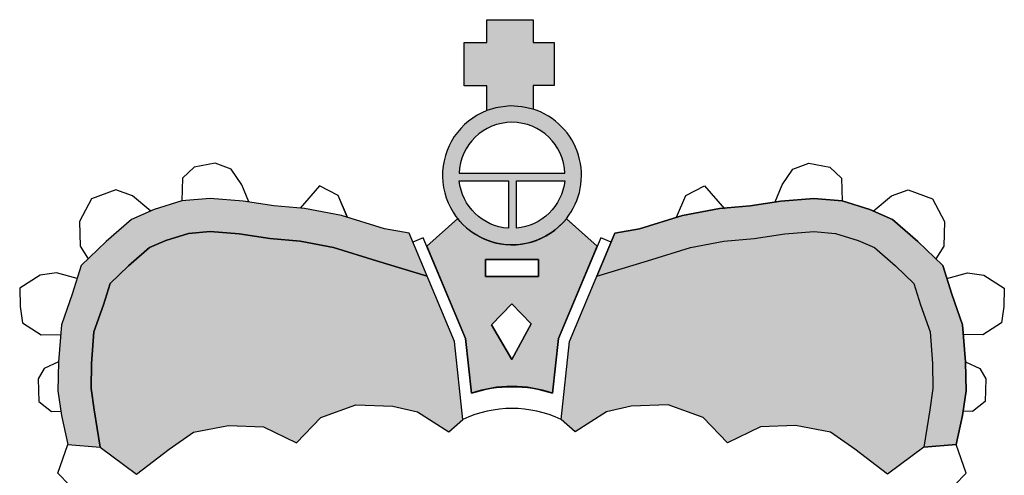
# Model space of a CAD drawing. Extents: x 0 to 182, y 0 to 263.
# Tile 3 of 249: x 21 to 34, y 130 to 136. Entities that reach past the tile are written whole.
import ezdxf

# ---------------------------------------------------------------- set-up
doc = ezdxf.new("R2010")
doc.units = 0
doc.header["$LTSCALE"] = 10
doc.layers.get('0').update_dxf_attribs({"linetype": 'CONTINUOUS'})
for name, color, linetype in [('W_GELB', 50, 'CONTINUOUS'), ('W_ROT', 10, 'CONTINUOUS'), ('W_SCHWARZ', 1, 'CONTINUOUS')]:
    doc.layers.add(name, color=color, linetype=linetype)

# ---------------------------------------------------------------- blocks, each defined once
blk = doc.blocks.new('SZBG_COL2')
at = {"layer": 'W_GELB'}
h = blk.add_hatch(color=256, dxfattribs=at)
h.paths.add_polyline_path([(0.03853130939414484, 1.427881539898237), (0.02215369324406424, 1.427880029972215), (0.02215410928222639, 1.445711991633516), (-0.01423602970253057, 1.445711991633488), (-0.01423826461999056, 1.427879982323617), (-0.03206840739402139, 1.427880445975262), (-0.03206554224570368, 1.393672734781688), (-0.01423721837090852, 1.393672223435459), (-0.01423445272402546, 1.374365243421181), (-0.00715501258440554, 1.37645490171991), (0.004098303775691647, 1.377996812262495), (0.01305375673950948, 1.377330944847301), (0.02215584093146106, 1.375396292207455), (0.02215425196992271, 1.39403810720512), (0.03853009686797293, 1.394037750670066)])
h.paths.add_polyline_path([(0.02215623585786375, 1.375396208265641), (0.01305375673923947, 1.377330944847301), (0.00409830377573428, 1.377996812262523), (-0.007155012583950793, 1.37645490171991), (-0.01423494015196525, 1.374365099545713, 1.307078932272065), (0.04809037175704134, 1.289405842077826), (0.04809173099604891, 1.289404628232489, 0.5245322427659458)])
h.paths.add_polyline_path([(0.04702787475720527, 1.325056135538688), (-0.03619700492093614, 1.325056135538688, -0.9619200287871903)], flags=16)
h.paths.add_polyline_path([(0.04683343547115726, 1.319109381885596, -0.3605700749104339), (0.008841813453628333, 1.281937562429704), (0.008841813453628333, 1.319109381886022)], flags=16)
h.paths.add_polyline_path([(0.00257089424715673, 1.319109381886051), (0.00257089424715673, 1.281893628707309, -0.3645334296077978), (-0.03600256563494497, 1.319109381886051)], flags=16)
h = blk.add_hatch(color=256, dxfattribs=at)
h.paths.add_polyline_path([(0.3042623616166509, 1.288860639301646), (0.2863237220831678, 1.296573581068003), (0.2645986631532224, 1.303344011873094), (0.2424969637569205, 1.305372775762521), (0.2166761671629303, 1.303225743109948), (0.1925056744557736, 1.299493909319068), (0.1683042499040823, 1.297381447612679), (0.1393174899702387, 1.29193562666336), (0.1055854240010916, 1.281542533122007), (0.08626213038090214, 1.277912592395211), (0.07211702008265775, 1.24425116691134), (0.111814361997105, 1.256338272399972), (0.1455466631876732, 1.266731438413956), (0.1718328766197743, 1.271669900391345), (0.1956136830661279, 1.273745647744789), (0.2197315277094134, 1.277469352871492), (0.2423854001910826, 1.279353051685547), (0.2595015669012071, 1.277781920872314), (0.2773239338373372, 1.272227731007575), (0.2902377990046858, 1.266675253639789), (0.3064758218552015, 1.252393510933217), (0.3210123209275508, 1.23844504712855), (0.3261260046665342, 1.22183833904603), (0.333728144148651, 1.200502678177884), (0.3356255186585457, 1.175631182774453), (0.3360307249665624, 1.155876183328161), (0.3336219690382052, 1.13933358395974), (0.3289550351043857, 1.10993924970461), (0.3543765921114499, 1.111959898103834), (0.3591572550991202, 1.134807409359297), (0.3619902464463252, 1.154263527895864), (0.3615262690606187, 1.176883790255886), (0.3593100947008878, 1.205934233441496), (0.3507328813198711, 1.230006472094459), (0.343807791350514, 1.252495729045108), (0.3240168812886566, 1.271486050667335)])
h.paths.add_polyline_path([(-0.1284866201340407, 1.291935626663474), (-0.1574733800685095, 1.297381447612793), (-0.1816748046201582, 1.299493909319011), (-0.2058452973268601, 1.303225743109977), (-0.2316660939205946, 1.305372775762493), (-0.2537677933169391, 1.303344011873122), (-0.2754928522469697, 1.296573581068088), (-0.2934314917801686, 1.288860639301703), (-0.3131860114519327, 1.271486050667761), (-0.3329769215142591, 1.252495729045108), (-0.3399020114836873, 1.230006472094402), (-0.3484792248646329, 1.20593423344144), (-0.3506953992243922, 1.17688379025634), (-0.3511593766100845, 1.15426352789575), (-0.3483263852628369, 1.134807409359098), (-0.3435457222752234, 1.111959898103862), (-0.318124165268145, 1.10993924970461), (-0.3227910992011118, 1.139333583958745), (-0.3251998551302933, 1.155876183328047), (-0.3247946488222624, 1.175631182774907), (-0.3228972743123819, 1.200502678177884), (-0.3152951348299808, 1.221838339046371), (-0.3101814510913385, 1.23844504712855), (-0.2956449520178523, 1.252393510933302), (-0.2794069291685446, 1.266675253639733), (-0.2664930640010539, 1.272227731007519), (-0.2486706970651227, 1.277781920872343), (-0.2315545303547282, 1.279353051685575), (-0.2089006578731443, 1.277469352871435), (-0.1847828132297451, 1.273745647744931), (-0.1610020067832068, 1.271669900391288), (-0.1347157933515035, 1.266731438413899), (-0.1009834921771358, 1.256338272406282), (-0.06128615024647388, 1.24425116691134), (-0.07543126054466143, 1.277912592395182), (-0.0947545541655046, 1.281542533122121)])
h = blk.add_hatch(color=256, dxfattribs=at)
edge = h.paths.add_edge_path()
edge.add_line((0.07233354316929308, 1.267755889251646), (0.04809037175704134, 1.289405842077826))
edge.add_arc((0.005432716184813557, 1.323408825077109), 0.05455161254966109, 218.5345957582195, 321.44118622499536, ccw=False)
edge.add_line((-0.03723930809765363, 1.289423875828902), (-0.06150267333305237, 1.267755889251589))
edge.add_line((-0.06150267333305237, 1.267755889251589), (-0.03102347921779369, 1.19522389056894))
edge.add_line((-0.03102347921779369, 1.19522389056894), (-0.02637156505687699, 1.152300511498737))
edge.add_arc((0.005415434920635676, 1.056305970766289), 0.1011205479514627, 71.67856744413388, 108.3214325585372, ccw=False)
edge.add_line((0.03720243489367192, 1.152300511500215), (0.04185434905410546, 1.195223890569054))
edge.add_line((0.04185434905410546, 1.195223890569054), (0.07233354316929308, 1.267755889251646))
h.paths.add_polyline_path([(-0.01532691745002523, 1.243956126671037), (-0.01532586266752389, 1.257418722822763), (0.02615673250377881, 1.257418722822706), (0.02615778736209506, 1.243955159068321)], flags=16)
h.paths.add_polyline_path([(0.005415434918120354, 1.222484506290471), (0.0205500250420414, 1.206872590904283), (0.005415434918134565, 1.178818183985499), (-0.01072810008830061, 1.205981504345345)], flags=16)
at = {"layer": 'W_ROT'}
for points in [[(-0.03973775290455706, 1.192971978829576), (-0.06128615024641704, 1.244251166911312), (-0.1009834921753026, 1.256338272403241), (-0.1347157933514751, 1.266731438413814), (-0.1610020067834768, 1.271669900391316), (-0.1847828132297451, 1.273745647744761), (-0.208900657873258, 1.277469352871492), (-0.2315545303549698, 1.279353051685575), (-0.2486706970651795, 1.277781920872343), (-0.266493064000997, 1.27222773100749), (-0.2794069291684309, 1.266675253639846), (-0.2956449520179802, 1.252393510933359), (-0.3101814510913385, 1.238445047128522), (-0.3152951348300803, 1.221838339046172), (-0.3228972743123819, 1.200502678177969), (-0.3247946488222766, 1.17563118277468), (-0.3251998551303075, 1.155876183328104), (-0.322791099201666, 1.1393335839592), (-0.3181241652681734, 1.109939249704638), (-0.289368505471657, 1.088604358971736), (-0.2638442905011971, 1.108431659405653), (-0.2446738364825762, 1.121688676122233), (-0.2172827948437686, 1.127003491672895), (-0.189786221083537, 1.125851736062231), (-0.1637125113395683, 1.1133625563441), (-0.1446530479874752, 1.133084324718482), (-0.1173457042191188, 1.143244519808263), (-0.0882352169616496, 1.142121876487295), (-0.06876090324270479, 1.137602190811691), (-0.04424834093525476, 1.121856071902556), (-0.03310196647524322, 1.131743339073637)], [(0.3261260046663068, 1.221838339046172), (0.321012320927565, 1.238445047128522), (0.3064758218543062, 1.252393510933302), (0.2902377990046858, 1.266675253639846), (0.2773239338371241, 1.272227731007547), (0.2595015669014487, 1.277781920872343), (0.2423854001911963, 1.279353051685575), (0.2197315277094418, 1.277469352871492), (0.1956136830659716, 1.273745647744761), (0.1718328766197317, 1.271669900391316), (0.1455466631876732, 1.266731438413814), (0.1118143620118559, 1.256338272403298), (0.07211702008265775, 1.244251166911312), (0.05056862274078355, 1.192971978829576), (0.04393283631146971, 1.131743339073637), (0.05507921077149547, 1.121856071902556), (0.0795917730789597, 1.137602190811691), (0.09906608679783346, 1.142121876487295), (0.1281765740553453, 1.143244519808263), (0.1554839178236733, 1.133084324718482), (0.1745433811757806, 1.1133625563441), (0.200617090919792, 1.125851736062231), (0.2281136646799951, 1.127003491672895), (0.2555047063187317, 1.121688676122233), (0.2746751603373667, 1.108431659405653), (0.3001993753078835, 1.088604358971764), (0.3289550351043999, 1.109939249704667), (0.3336219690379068, 1.1393335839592), (0.3360307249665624, 1.155876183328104), (0.3356255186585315, 1.175631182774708), (0.3337281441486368, 1.200502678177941)]]:
    blk.add_hatch(color=10, dxfattribs=at).paths.add_polyline_path(points)
at = {"layer": 'W_GELB', "flags": 128}
blk.add_lwpolyline([(0.04809037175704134, 1.289405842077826, -0.4818404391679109), (-0.03723930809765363, 1.289423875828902), (-0.06150267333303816, 1.267755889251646), (-0.0310234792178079, 1.195223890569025), (-0.02637156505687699, 1.152300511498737, -0.1612611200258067), (0.03720243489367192, 1.152300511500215), (0.04185434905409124, 1.195223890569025), (0.07233354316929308, 1.267755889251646), (0.04807017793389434, 1.289423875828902)], format="xyb", dxfattribs=at)
at = {"layer": 'W_GELB'}
for points in [[(-0.01532691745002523, 1.243956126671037), (0.02615778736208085, 1.243955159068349), (0.02615673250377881, 1.257418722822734), (-0.0153258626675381, 1.257418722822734)], [(-0.01072810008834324, 1.205981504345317), (0.005415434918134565, 1.17881818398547), (0.02055002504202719, 1.206872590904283), (0.005415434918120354, 1.222484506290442)]]:
    blk.add_lwpolyline(points, close=True, dxfattribs=at)
at = {"layer": 'W_SCHWARZ'}
for p, q in [((-0.1309993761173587, 1.307485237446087), (-0.1457065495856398, 1.315263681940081)), ((-0.124205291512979, 1.291458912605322), (-0.1309993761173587, 1.307485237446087)), ((-0.06150267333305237, 1.267755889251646), (-0.03723930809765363, 1.289423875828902)), ((0.07233354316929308, 1.267755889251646), (0.04807017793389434, 1.289423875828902)), ((-0.03973775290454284, 1.192971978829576), (-0.07543126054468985, 1.277912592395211)), ((0.05056862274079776, 1.192971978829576), (0.08626213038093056, 1.277912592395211)), ((-0.06427325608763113, 1.27434910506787), (-0.07248395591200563, 1.270898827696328)), ((-0.0310234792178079, 1.195223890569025), (-0.06427325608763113, 1.27434910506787)), ((0.07510412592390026, 1.27434910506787), (0.04185434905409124, 1.195223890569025)), ((0.08331482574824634, 1.270898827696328), (0.07510412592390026, 1.27434910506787)), ((-0.03310196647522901, 1.131743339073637), (-0.03973775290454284, 1.192971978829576)), ((-0.02637156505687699, 1.152300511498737), (-0.0310234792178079, 1.195223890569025)), ((0.04185434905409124, 1.195223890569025), (0.03720243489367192, 1.152300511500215)), ((0.04393283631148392, 1.131743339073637), (0.05056862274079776, 1.192971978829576))]:
    blk.add_line(p, q, dxfattribs=at)
blk.add_lwpolyline([(-0.01423445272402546, 1.374365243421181), (-0.01423721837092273, 1.393672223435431), (-0.03206554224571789, 1.39367273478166), (-0.03206840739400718, 1.427880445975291), (-0.01423826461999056, 1.427879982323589), (-0.01423602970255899, 1.445711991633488), (0.02215410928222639, 1.445711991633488), (0.02215369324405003, 1.427880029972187), (0.03853130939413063, 1.427881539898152), (0.03853009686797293, 1.394037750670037), (0.0221542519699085, 1.394038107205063), (0.02215584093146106, 1.375396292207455), (0.01305375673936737, 1.377330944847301), (0.004098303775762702, 1.377996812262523), (0.004098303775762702, 1.377996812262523), (-0.007155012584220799, 1.37645490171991)], close=True, dxfattribs=at)
for points in [[(-0.01423445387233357, 1.374365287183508, 1.307085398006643), (0.04809037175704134, 1.289405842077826, 0.4652759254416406)], [(0.04809070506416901, 1.289403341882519, 0.5245442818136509), (0.02215583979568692, 1.375396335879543, 0.5245442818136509)]]:
    blk.add_lwpolyline(points, format="xyb", dxfattribs=at)
for points in [[(0.04702787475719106, 1.325056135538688, 0.9619200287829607), (-0.03619700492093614, 1.325056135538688)], [(0.00257089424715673, 1.281893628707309, -0.3645334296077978), (-0.03600256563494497, 1.319109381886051), (0.00257089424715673, 1.319109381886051)], [(0.008841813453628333, 1.281937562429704), (0.008841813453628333, 1.319109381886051), (0.04683343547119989, 1.319109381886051, -0.3605700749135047)]]:
    blk.add_lwpolyline(points, format="xyb", close=True, dxfattribs=at)
for points in [[(-0.2012541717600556, 1.302516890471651), (-0.2067882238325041, 1.315859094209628), (-0.2151355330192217, 1.328201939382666), (-0.2276135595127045, 1.332883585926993), (-0.2442205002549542, 1.329903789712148), (-0.2533484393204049, 1.321189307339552), (-0.2537677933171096, 1.303344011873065)], [(0.2120850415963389, 1.302516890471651), (0.2176190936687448, 1.315859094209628), (0.2259664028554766, 1.328201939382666), (0.2384444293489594, 1.332883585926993), (0.2550513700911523, 1.329903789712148), (0.2641793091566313, 1.321189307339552), (0.2645986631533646, 1.303344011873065)], [(-0.2783127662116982, 1.295361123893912), (-0.2926472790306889, 1.307392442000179), (-0.3056732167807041, 1.311975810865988), (-0.3249255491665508, 1.305114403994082), (-0.3342578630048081, 1.287139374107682), (-0.3338593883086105, 1.267750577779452), (-0.3273888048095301, 1.257857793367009)], [(0.2891436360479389, 1.295361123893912), (0.3034781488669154, 1.307392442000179), (0.3165040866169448, 1.311975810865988), (0.3357564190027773, 1.305114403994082), (0.3450887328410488, 1.287139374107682), (0.3446902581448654, 1.267750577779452), (0.3382196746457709, 1.257857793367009)], [(-0.3361140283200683, 1.242307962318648), (-0.3523696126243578, 1.246822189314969), (-0.3652645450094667, 1.244938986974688), (-0.3812253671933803, 1.234913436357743), (-0.3809233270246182, 1.220371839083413), (-0.3790437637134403, 1.207478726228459), (-0.3643001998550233, 1.198082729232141), (-0.3490543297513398, 1.198395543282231)], [(0.3469448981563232, 1.242307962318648), (0.3632004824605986, 1.246822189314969), (0.3760954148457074, 1.244938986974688), (0.3920562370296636, 1.234913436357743), (0.3917541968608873, 1.220371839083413), (0.389874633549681, 1.207478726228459), (0.375131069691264, 1.198082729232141), (0.3598851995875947, 1.198395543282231)], [(-0.350695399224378, 1.176883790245), (-0.361907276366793, 1.171803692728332), (-0.3665888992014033, 1.163624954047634), (-0.3662231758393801, 1.145851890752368), (-0.3563613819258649, 1.137971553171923), (-0.3488095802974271, 1.138125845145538)], [(0.3615262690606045, 1.176883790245), (0.3727381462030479, 1.171803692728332), (0.3774197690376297, 1.163624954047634), (0.3770540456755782, 1.145851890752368), (0.3671922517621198, 1.137971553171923), (0.3596404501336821, 1.138125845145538)], [(-0.2982390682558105, 0.9962528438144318), (-0.3062227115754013, 1.024229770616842), (-0.3330387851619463, 1.07055654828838), (-0.3512085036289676, 1.089579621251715), (-0.3435457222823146, 1.111959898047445)], [(0.3090699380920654, 0.9962528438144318), (0.3170535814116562, 1.024229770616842), (0.3438696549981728, 1.07055654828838), (0.3620393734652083, 1.089579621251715), (0.3543765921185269, 1.111959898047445)]]:
    blk.add_lwpolyline(points, dxfattribs=at)
at = {"layer": 'W_SCHWARZ', "flags": 128}
for points in [[(-0.1237945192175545, 1.290489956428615), (-0.1309993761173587, 1.307485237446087), (-0.1457065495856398, 1.315263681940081), (-0.1610353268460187, 1.297692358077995)], [(0.1346253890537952, 1.290489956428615), (0.1418302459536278, 1.307485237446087), (0.1565374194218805, 1.315263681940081), (0.1723326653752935, 1.297157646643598)], [(-0.06128615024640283, 1.244251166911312), (-0.100983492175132, 1.256338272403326), (-0.134715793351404, 1.266731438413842), (-0.1610020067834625, 1.271669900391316), (-0.1847828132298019, 1.273745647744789), (-0.2089006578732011, 1.277469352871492), (-0.2315545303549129, 1.279353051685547), (-0.2486706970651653, 1.277781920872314), (-0.2664930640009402, 1.272227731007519), (-0.2794069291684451, 1.266675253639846), (-0.2956449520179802, 1.252393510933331), (-0.3101814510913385, 1.23844504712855), (-0.3152951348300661, 1.221838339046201), (-0.3228972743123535, 1.200502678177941), (-0.3247946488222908, 1.175631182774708), (-0.3251998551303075, 1.155876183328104), (-0.3227910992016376, 1.139333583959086), (-0.318124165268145, 1.109939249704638)], [(0.07211702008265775, 1.244251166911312), (0.1118143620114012, 1.256338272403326), (0.1455466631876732, 1.266731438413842), (0.1718328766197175, 1.271669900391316), (0.1956136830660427, 1.273745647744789), (0.2197315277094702, 1.277469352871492), (0.2423854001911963, 1.279353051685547), (0.2595015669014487, 1.277781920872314), (0.2773239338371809, 1.272227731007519), (0.2902377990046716, 1.266675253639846), (0.3064758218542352, 1.252393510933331), (0.321012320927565, 1.23844504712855), (0.326126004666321, 1.221838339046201), (0.3337281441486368, 1.200502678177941), (0.3356255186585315, 1.175631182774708), (0.3360307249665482, 1.155876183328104), (0.333621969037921, 1.139333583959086), (0.3289550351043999, 1.109939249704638)]]:
    blk.add_lwpolyline(points, dxfattribs=at)
for points in [[(-0.03310196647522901, 1.131743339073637), (-0.03973775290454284, 1.192971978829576), (-0.07543126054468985, 1.277912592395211), (-0.09475455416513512, 1.281542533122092), (-0.1284866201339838, 1.291935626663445), (-0.1574733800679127, 1.297381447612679), (-0.1816748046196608, 1.299493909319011), (-0.2058452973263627, 1.303225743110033), (-0.2316660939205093, 1.305372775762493), (-0.2537677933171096, 1.303344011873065), (-0.275492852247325, 1.296573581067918), (-0.293431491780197, 1.288860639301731), (-0.3131860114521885, 1.27148605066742), (-0.3329769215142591, 1.252495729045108), (-0.3399020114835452, 1.230006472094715), (-0.3484792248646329, 1.20593423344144), (-0.350695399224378, 1.176883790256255), (-0.3511593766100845, 1.154263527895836), (-0.3483263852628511, 1.134807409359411), (-0.3435457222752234, 1.111959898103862), (-0.318124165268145, 1.109939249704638), (-0.2893685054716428, 1.088604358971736), (-0.2638442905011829, 1.108431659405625), (-0.244673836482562, 1.121688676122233), (-0.2172827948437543, 1.127003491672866), (-0.189786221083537, 1.125851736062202), (-0.1637125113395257, 1.1133625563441), (-0.1446530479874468, 1.133084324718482), (-0.1173457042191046, 1.143244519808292), (-0.08823521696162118, 1.142121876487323), (-0.06876090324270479, 1.137602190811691), (-0.04424834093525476, 1.121856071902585)], [(-0.1284866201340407, 1.291935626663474), (-0.1574733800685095, 1.297381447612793), (-0.1816748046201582, 1.299493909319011), (-0.2058452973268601, 1.303225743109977), (-0.2316660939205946, 1.305372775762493), (-0.2537677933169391, 1.303344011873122), (-0.2754928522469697, 1.296573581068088), (-0.2934314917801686, 1.288860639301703), (-0.3131860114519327, 1.271486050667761), (-0.3329769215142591, 1.252495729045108), (-0.3399020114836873, 1.230006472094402), (-0.3484792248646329, 1.20593423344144), (-0.3506953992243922, 1.17688379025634), (-0.3511593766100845, 1.15426352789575), (-0.3483263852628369, 1.134807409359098), (-0.3435457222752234, 1.111959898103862), (-0.318124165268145, 1.10993924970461), (-0.3227910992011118, 1.139333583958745), (-0.3251998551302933, 1.155876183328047), (-0.3247946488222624, 1.175631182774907), (-0.3228972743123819, 1.200502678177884), (-0.3152951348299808, 1.221838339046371), (-0.3101814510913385, 1.23844504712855), (-0.2956449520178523, 1.252393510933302), (-0.2794069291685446, 1.266675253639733), (-0.2664930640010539, 1.272227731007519), (-0.2486706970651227, 1.277781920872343), (-0.2315545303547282, 1.279353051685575), (-0.2089006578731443, 1.277469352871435), (-0.1847828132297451, 1.273745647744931), (-0.1610020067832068, 1.271669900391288), (-0.1347157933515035, 1.266731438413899), (-0.1009834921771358, 1.256338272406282), (-0.06128615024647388, 1.24425116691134), (-0.07543126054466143, 1.277912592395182), (-0.0947545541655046, 1.281542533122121)], [(0.04393283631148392, 1.131743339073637), (0.05056862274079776, 1.192971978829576), (0.08626213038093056, 1.277912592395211), (0.1055854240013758, 1.281542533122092), (0.1393174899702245, 1.291935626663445), (0.1683042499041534, 1.297381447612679), (0.1925056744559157, 1.299493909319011), (0.216676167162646, 1.303225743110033), (0.24249696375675, 1.305372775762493), (0.2645986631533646, 1.303344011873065), (0.2863237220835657, 1.296573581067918), (0.3042623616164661, 1.288860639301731), (0.3240168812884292, 1.27148605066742), (0.343807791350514, 1.252495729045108), (0.3507328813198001, 1.230006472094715), (0.3593100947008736, 1.20593423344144), (0.3615262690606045, 1.176883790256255), (0.3619902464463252, 1.154263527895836), (0.3591572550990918, 1.134807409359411), (0.3543765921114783, 1.111959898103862), (0.3289550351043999, 1.109939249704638), (0.3001993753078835, 1.088604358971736), (0.2746751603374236, 1.108431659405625), (0.2555047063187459, 1.121688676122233), (0.2281136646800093, 1.127003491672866), (0.2006170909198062, 1.125851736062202), (0.1745433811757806, 1.1133625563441), (0.1554839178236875, 1.133084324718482), (0.1281765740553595, 1.143244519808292), (0.09906608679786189, 1.142121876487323), (0.07959177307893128, 1.137602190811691), (0.05507921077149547, 1.121856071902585)], [(0.3042623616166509, 1.288860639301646), (0.2863237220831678, 1.296573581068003), (0.2645986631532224, 1.303344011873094), (0.2424969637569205, 1.305372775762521), (0.2166761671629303, 1.303225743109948), (0.1925056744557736, 1.299493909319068), (0.1683042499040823, 1.297381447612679), (0.1393174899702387, 1.29193562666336), (0.1055854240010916, 1.281542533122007), (0.08626213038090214, 1.277912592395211), (0.07211702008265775, 1.24425116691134), (0.111814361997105, 1.256338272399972), (0.1455466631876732, 1.266731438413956), (0.1718328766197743, 1.271669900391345), (0.1956136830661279, 1.273745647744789), (0.2197315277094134, 1.277469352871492), (0.2423854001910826, 1.279353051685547), (0.2595015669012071, 1.277781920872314), (0.2773239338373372, 1.272227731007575), (0.2902377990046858, 1.266675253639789), (0.3064758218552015, 1.252393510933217), (0.3210123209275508, 1.23844504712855), (0.3261260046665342, 1.22183833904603), (0.333728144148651, 1.200502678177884), (0.3356255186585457, 1.175631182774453), (0.3360307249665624, 1.155876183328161), (0.3336219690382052, 1.13933358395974), (0.3289550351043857, 1.10993924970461), (0.3543765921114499, 1.111959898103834), (0.3591572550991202, 1.134807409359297), (0.3619902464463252, 1.154263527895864), (0.3615262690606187, 1.176883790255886), (0.3593100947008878, 1.205934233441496), (0.3507328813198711, 1.230006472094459), (0.343807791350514, 1.252495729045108), (0.3240168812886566, 1.271486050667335)], [(-0.01532691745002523, 1.243956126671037), (-0.01532586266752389, 1.257418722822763), (0.02615673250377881, 1.257418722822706), (0.02615778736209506, 1.243955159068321)], [(0.005415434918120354, 1.222484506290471), (0.0205500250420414, 1.206872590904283), (0.005415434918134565, 1.178818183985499), (-0.01072810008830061, 1.205981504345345)]]:
    blk.add_lwpolyline(points, close=True, dxfattribs=at)
blk.add_lwpolyline([(0.07233354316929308, 1.267755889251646), (0.04809037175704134, 1.289405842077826, -0.4818404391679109), (-0.03723930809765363, 1.289423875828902), (-0.06150267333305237, 1.267755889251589), (-0.03102347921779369, 1.19522389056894), (-0.02637156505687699, 1.152300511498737, -0.1612611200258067), (0.03720243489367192, 1.152300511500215), (0.04185434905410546, 1.195223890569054)], format="xyb", close=True, dxfattribs=at)
at = {"layer": 'W_SCHWARZ'}
for centre, radius, start, end in [((0.005415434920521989, 1.061170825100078), 0.09651441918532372, 70.77068718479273, 109.2293128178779), ((0.005415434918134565, 1.049383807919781), 0.09092129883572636, 64.93573603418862, 115.0642639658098)]:
    blk.add_arc(centre, radius, start, end, dxfattribs=at)

msp = doc.modelspace()

# ---------------------------------------------------------------- block references
at = {"xscale": 17, "yscale": 17, "zscale": 17}
msp.add_blockref('SZBG_COL2', (27.03979364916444, 111.5513495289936), dxfattribs=at)

doc.saveas('drawing.dxf')
